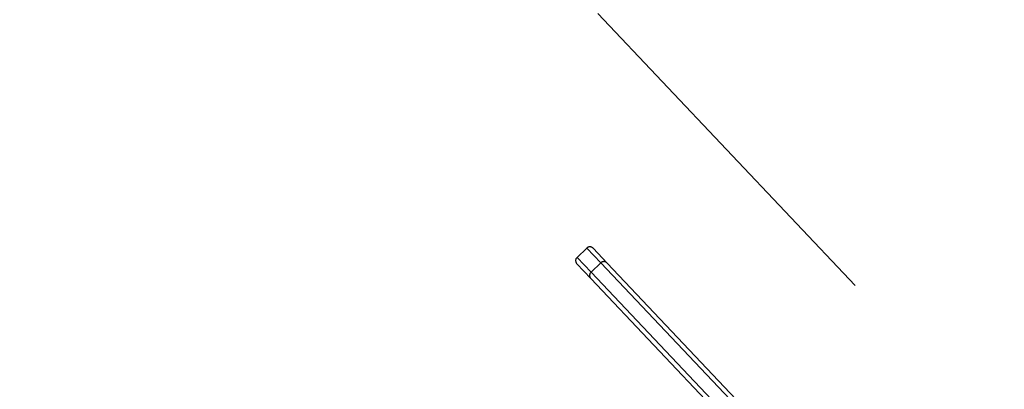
# Model space of a CAD drawing. Header units: metres. Extents: x 104098 to 104607, y 427853 to 428230.
# Tile 113 of 147: x 104264.686 to 104265.343, y 428141.313 to 428141.56. Entities that reach past the tile are written whole.
import ezdxf

# ---------------------------------------------------------------- set-up
doc = ezdxf.new("R2010")
doc.units = ezdxf.units.M
doc.linetypes.add('DASHED2', pattern=[0.375, 0.25, -0.125])

# ---------------------------------------------------------------- blocks, each defined once
blk = doc.blocks.new('school2')
at = {"color": 252, "linetype": 'DASHED2'}
for p, q in [((107994.58154, 456621.7255), (107994.58154, 456628.4255)), ((107994.46854, 456625.24168), (107994.45954, 456625.24168)), ((107994.45954, 456625.24168), (107994.45954, 456625.2281)), ((107994.46854, 456625.2281), (107994.46854, 456625.24168)), ((107994.45654, 456625.2251), (107994.45654, 456625.23868)), ((107994.47154, 456625.23868), (107994.47154, 456625.2251)), ((107994.46854, 456625.2281), (107994.45954, 456625.2281)), ((107994.45954, 456625.2281), (107994.45954, 456625.04925)), ((107994.46854, 456625.04925), (107994.46854, 456625.2281)), ((107994.45654, 456625.05453), (107994.45654, 456625.2251)), ((107994.47154, 456625.2251), (107994.47154, 456625.05211))]:
    blk.add_line(p, q, dxfattribs=at)
for centre, radius, start, end in [((107963.17603, 457111.12702), 478.54219, 270.1284714, 276.2285906), ((107963.17603, 457111.12702), 478.54219, 270.1284714, 276.2285906), ((107963.17601, 457111.12743), 478.64259, 270.1284689, 276.2273077), ((107963.17601, 457111.12743), 480.89259, 270.1284689, 276.198617), ((107963.17601, 457111.12743), 481.34259, 273.0548852, 276.1330613), ((107963.17601, 457111.12743), 481.39259, 273.0545671, 276.1324341), ((107963.17601, 457111.12743), 481.44259, 273.0542498, 276.1318078), ((107994.45954, 456625.23868), 0.003, 90, 180), ((107994.46854, 456625.23868), 0.003, 0, 90), ((107994.45954, 456625.2251), 0.003, 90, 180), ((107994.46854, 456625.2251), 0.003, 0, 90)]:
    blk.add_arc(centre, radius, start, end, dxfattribs=at)

msp = doc.modelspace()

# ---------------------------------------------------------------- block references
at = {"rotation": 43.40342385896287}
msp.add_blockref('school2', (339564.77906, 22181.48215), dxfattribs=at)

doc.saveas('drawing.dxf')
